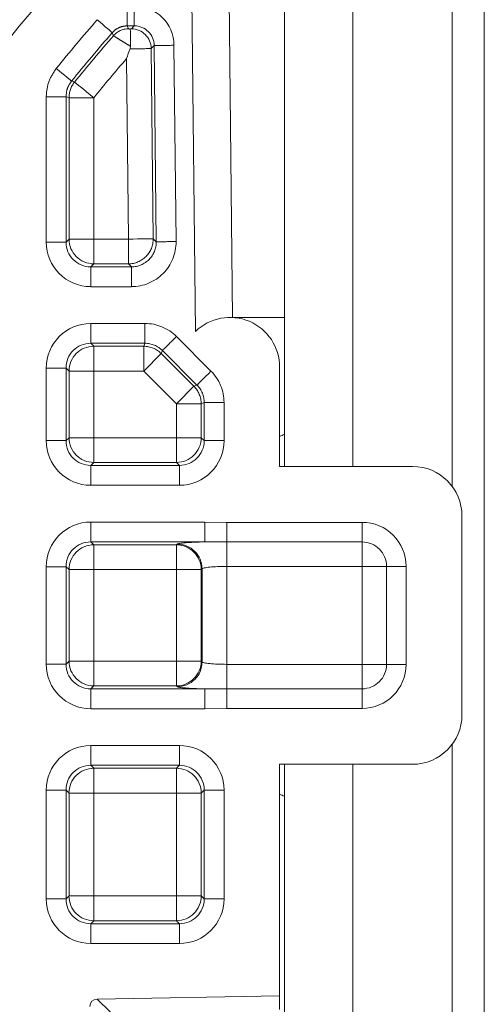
# Model space of a CAD drawing. Header units: millimetres. Extents: x 2 to 601, y 5 to 415.
# Tile 23 of 139: x 41.58 to 43.46, y 95.65 to 99.62. Entities that reach past the tile are written whole.
import ezdxf

# ---------------------------------------------------------------- set-up
doc = ezdxf.new("R2010")
doc.units = ezdxf.units.MM
doc.linetypes.add('PHANTOM', pattern=[12.7, 6.35, -1.27, 1.27, -1.27, 1.27, -1.27])

msp = doc.modelspace()

# ---------------------------------------------------------------- linework, layer by layer
at = {"color": 7, "linetype": 'PHANTOM', "lineweight": 0}
for p, q in [((43.3278, 97.7388), (43.3278, 158.0307)), ((42.9278, 97.8188), (42.9278, 137.2807)), ((42.2934, 98.3624), (42.2721, 100.3323)), ((42.0181, 99.6733), (42.0181, 99.5934)), ((42.0471, 99.5934), (42.0471, 99.6733)), ((42.0471, 99.5934), (42.0181, 99.5934)), ((42.0181, 99.5934), (42.0236, 99.5814)), ((42.0352, 99.5814), (42.0471, 99.5934)), ((42.127, 99.5144), (42.1151, 99.5023)), ((42.1355, 98.7237), (42.127, 99.5144)), ((42.2068, 99.5152), (42.2154, 98.7245)), ((42.1151, 99.5023), (42.1233, 98.7357)), ((42.0235, 98.7346), (42.0156, 99.4616)), ((41.6919, 98.7226), (41.6919, 99.308)), ((41.6919, 99.308), (41.7718, 99.308)), ((41.7718, 99.308), (41.7718, 98.7226)), ((41.7838, 98.7346), (41.7838, 99.3038)), ((41.8836, 99.3038), (41.7838, 99.3038)), ((41.8836, 99.3038), (41.8836, 98.7346)), ((41.6919, 98.7226), (41.7718, 98.7226)), ((41.7718, 98.7226), (41.7838, 98.7346)), ((41.8836, 98.7346), (41.7838, 98.7346)), ((41.8836, 98.7346), (41.8836, 98.6348)), ((41.8836, 98.7346), (42.0235, 98.7346)), ((42.0235, 98.6348), (42.0235, 98.7346)), ((42.1233, 98.7357), (42.1355, 98.7237)), ((41.8836, 98.6348), (41.8716, 98.6227)), ((41.8716, 98.6227), (41.8716, 98.5428)), ((41.8716, 98.6227), (42.0356, 98.6227)), ((42.0235, 98.6348), (41.8836, 98.6348)), ((42.0356, 98.6227), (42.0235, 98.6348)), ((42.0356, 98.6227), (42.0356, 98.5428)), ((42.0356, 98.5428), (41.8716, 98.5428)), ((41.8716, 98.3947), (42.0898, 98.3947)), ((41.8716, 98.3148), (41.8716, 98.3947)), ((42.0898, 98.3148), (42.0898, 98.3947)), ((42.2169, 98.3421), (42.356, 98.2029)), ((42.0898, 98.3148), (41.8716, 98.3148)), ((41.8716, 98.3148), (41.8836, 98.3028)), ((41.8836, 98.3028), (42.0848, 98.3028)), ((41.8836, 98.2029), (41.8836, 98.3028)), ((42.0848, 98.3028), (42.0898, 98.3148)), ((42.0848, 98.2029), (42.0848, 98.3028)), ((42.1604, 98.2855), (42.1554, 98.2735)), ((42.2996, 98.1464), (42.1604, 98.2855)), ((42.0848, 98.2029), (42.1554, 98.2735)), ((42.1554, 98.2735), (42.2875, 98.1414)), ((41.6919, 97.9226), (41.6919, 98.2149)), ((41.6919, 98.2149), (41.7718, 98.2149)), ((41.7718, 98.2149), (41.7718, 97.9226)), ((41.7838, 98.2029), (41.7718, 98.2149)), ((41.7838, 97.9346), (41.7838, 98.2029)), ((41.8836, 98.2029), (41.7838, 98.2029)), ((41.8836, 98.2029), (41.8836, 97.9346)), ((42.0848, 98.2029), (41.8836, 98.2029)), ((42.2169, 98.0708), (42.0848, 98.2029)), ((42.2169, 98.0708), (42.2875, 98.1414)), ((42.2875, 98.1414), (42.2996, 98.1464)), ((42.2169, 97.9346), (42.2169, 98.0708)), ((42.3168, 98.0708), (42.2169, 98.0708)), ((42.3288, 98.0758), (42.3168, 98.0708)), ((42.3168, 98.0708), (42.3168, 97.9346)), ((42.3288, 97.9226), (42.3288, 98.0758)), ((42.3288, 98.0758), (42.4087, 98.0758)), ((42.4087, 98.0758), (42.4087, 97.9226)), ((41.7718, 97.9226), (41.7838, 97.9346)), ((41.8836, 97.9346), (41.7838, 97.9346)), ((41.8836, 97.9346), (41.8836, 97.8348)), ((41.8836, 97.9346), (42.2169, 97.9346)), ((42.2169, 97.8348), (42.2169, 97.9346)), ((42.3168, 97.9346), (42.2169, 97.9346)), ((42.3168, 97.9346), (42.3288, 97.9226)), ((41.6919, 97.9226), (41.7718, 97.9226)), ((42.4087, 97.9226), (42.3288, 97.9226)), ((41.8836, 97.8348), (41.8716, 97.8228)), ((41.8716, 97.7429), (41.8716, 97.8228)), ((41.8716, 97.8228), (42.2289, 97.8228)), ((42.2169, 97.8348), (41.8836, 97.8348)), ((42.2289, 97.8228), (42.2169, 97.8348)), ((42.2289, 97.7429), (42.2289, 97.8228)), ((42.2289, 97.7429), (41.8716, 97.7429)), ((41.8716, 97.5947), (42.3315, 97.5947)), ((41.8716, 97.5148), (41.8716, 97.5947)), ((42.3315, 97.5947), (42.4198, 97.5935)), ((42.3315, 97.5148), (42.3315, 97.5947)), ((42.4198, 97.5935), (42.965, 97.5935)), ((42.4198, 97.5146), (42.4198, 97.5935)), ((42.965, 97.5146), (42.965, 97.5935)), ((42.3315, 97.5148), (41.8716, 97.5148)), ((41.8716, 97.5148), (41.8836, 97.5028)), ((41.8836, 97.5028), (42.2169, 97.5028)), ((41.8836, 97.5028), (41.8836, 97.4029)), ((42.2169, 97.5028), (42.2201, 97.5059)), ((42.2169, 97.5028), (42.2169, 97.4029)), ((42.4198, 97.5146), (42.3315, 97.5148)), ((42.965, 97.5146), (42.4198, 97.5146)), ((42.4198, 97.416), (42.4198, 97.5146)), ((42.965, 97.416), (42.965, 97.5146)), ((41.6919, 97.0226), (41.6919, 97.4149)), ((41.6919, 97.4149), (41.7718, 97.4149)), ((41.7718, 97.4149), (41.7718, 97.0226)), ((41.7838, 97.4029), (41.7718, 97.4149)), ((42.965, 97.416), (42.4198, 97.416)), ((42.4198, 97.416), (42.4198, 97.0215)), ((42.965, 97.0215), (42.965, 97.416)), ((42.965, 97.416), (43.0636, 97.416)), ((43.0636, 97.0215), (43.0636, 97.416)), ((43.0636, 97.416), (43.1425, 97.416)), ((43.1425, 97.416), (43.1425, 97.0215)), ((41.7838, 97.0346), (41.7838, 97.4029)), ((41.7838, 97.4029), (41.8836, 97.4029)), ((41.8836, 97.4029), (41.8836, 97.0346)), ((42.2169, 97.4029), (41.8836, 97.4029)), ((42.2169, 97.0346), (42.2169, 97.4029)), ((42.2169, 97.4029), (42.3168, 97.4029)), ((42.32, 97.4061), (42.3168, 97.4029)), ((42.3168, 97.4029), (42.3168, 97.0346)), ((42.32, 97.0315), (42.32, 97.4061)), ((41.6919, 97.0226), (41.7718, 97.0226)), ((41.7718, 97.0226), (41.7838, 97.0346)), ((41.7838, 97.0346), (41.8836, 97.0346)), ((41.8836, 97.0346), (41.8836, 96.9348)), ((41.8836, 97.0346), (42.2169, 97.0346)), ((42.2169, 97.0346), (42.3168, 97.0346)), ((42.2169, 97.0346), (42.2169, 96.9348)), ((42.3168, 97.0346), (42.32, 97.0315)), ((42.4198, 96.9229), (42.4198, 97.0215)), ((42.4198, 97.0215), (42.965, 97.0215)), ((42.965, 97.0215), (43.0636, 97.0215)), ((42.965, 96.9229), (42.965, 97.0215)), ((43.0636, 97.0215), (43.1425, 97.0215)), ((41.8836, 96.9348), (41.8716, 96.9227)), ((42.2169, 96.9348), (41.8836, 96.9348)), ((42.2201, 96.9316), (42.2169, 96.9348)), ((41.8716, 96.8429), (41.8716, 96.9227)), ((41.8716, 96.9227), (42.3315, 96.9227)), ((42.3315, 96.9227), (42.4198, 96.9229)), ((42.3315, 96.8429), (42.3315, 96.9227)), ((42.4198, 96.844), (42.4198, 96.9229)), ((42.4198, 96.9229), (42.965, 96.9229)), ((42.965, 96.844), (42.965, 96.9229)), ((42.3315, 96.8429), (41.8716, 96.8429)), ((42.4198, 96.844), (42.3315, 96.8429)), ((42.965, 96.844), (42.4198, 96.844)), ((43.3278, 93.2724), (43.3278, 96.6988)), ((41.8716, 96.6947), (42.2289, 96.6947)), ((41.8716, 96.6148), (41.8716, 96.6947)), ((42.2289, 96.6148), (42.2289, 96.6947)), ((42.9278, 93.3567), (42.9278, 96.6188)), ((42.2289, 96.6148), (41.8716, 96.6148)), ((41.8716, 96.6148), (41.8836, 96.6028)), ((41.8836, 96.6028), (42.2169, 96.6028)), ((41.8836, 96.5029), (41.8836, 96.6028)), ((42.2169, 96.6028), (42.2289, 96.6148)), ((42.2169, 96.6028), (42.2169, 96.5029)), ((41.6919, 96.0767), (41.6919, 96.5149)), ((41.6919, 96.5149), (41.7718, 96.5149)), ((41.7718, 96.5149), (41.7718, 96.0767)), ((41.7838, 96.5029), (41.7718, 96.5149)), ((41.7838, 96.0887), (41.7838, 96.5029)), ((41.8836, 96.5029), (41.7838, 96.5029)), ((41.8836, 96.5029), (41.8836, 96.0887)), ((42.2169, 96.5029), (41.8836, 96.5029)), ((42.2169, 96.0887), (42.2169, 96.5029)), ((42.3168, 96.5029), (42.2169, 96.5029)), ((42.3288, 96.5149), (42.3168, 96.5029)), ((42.3168, 96.5029), (42.3168, 96.0887)), ((42.3288, 96.0767), (42.3288, 96.5149)), ((42.3288, 96.5149), (42.4087, 96.5149)), ((42.4087, 96.5149), (42.4087, 96.0767)), ((41.6919, 96.0767), (41.7718, 96.0767)), ((41.7718, 96.0767), (41.7838, 96.0887)), ((41.8836, 96.0887), (41.7838, 96.0887)), ((41.8836, 96.0887), (41.8836, 95.9888)), ((41.8836, 96.0887), (42.2169, 96.0887)), ((42.2169, 95.9888), (42.2169, 96.0887)), ((42.3168, 96.0887), (42.2169, 96.0887)), ((42.3168, 96.0887), (42.3288, 96.0767)), ((42.3288, 96.0767), (42.4087, 96.0767)), ((41.8836, 95.9888), (41.8716, 95.9768)), ((42.2169, 95.9888), (41.8836, 95.9888)), ((42.2289, 95.9768), (42.2169, 95.9888)), ((41.8716, 95.8969), (41.8716, 95.9768)), ((41.8716, 95.9768), (42.2289, 95.9768)), ((42.2289, 95.8969), (42.2289, 95.9768)), ((42.2289, 95.8969), (41.8716, 95.8969)), ((41.8972, 95.6733), (41.9517, 95.6199))]:
    msp.add_line(p, q, dxfattribs=at)
at = {"color": 7, "linetype": 'Continuous', "lineweight": 15}
for p, q in [((43.4578, 48.4757), (43.4578, 158.0307)), ((42.6528, 97.8188), (42.6528, 137.2807)), ((42.4221, 100.3339), (42.4428, 98.4188)), ((42.0299, 99.5006), (42.0316, 99.5111)), ((42.4428, 98.4188), (42.6528, 98.4188)), ((42.6328, 98.219), (42.6328, 97.8188)), ((43.1678, 97.8188), (42.6328, 97.8188)), ((43.3678, 96.8188), (43.3678, 97.6188)), ((42.6328, 96.6188), (43.1678, 96.6188)), ((42.6328, 96.6188), (42.6328, 95.6862)), ((42.6528, 93.3625), (42.6528, 96.6188)), ((41.8972, 95.6733), (42.6328, 95.6862)), ((42.6328, 95.6862), (42.6328, 95.6317))]:
    msp.add_line(p, q, dxfattribs=at)
at = {"color": 7, "linetype": 'PHANTOM', "lineweight": 0, "flags": 128}
for points in [[(41.8975, 99.6183), (41.9089, 99.6084), (41.9199, 99.5988), (41.9301, 99.59), (41.9391, 99.5822), (41.9466, 99.5756), (41.9524, 99.5706), (41.9561, 99.5673), (41.9578, 99.5659)], [(41.9633, 99.5538), (41.9595, 99.5622), (41.9578, 99.5659)], [(41.7321, 99.4213), (41.7438, 99.4118), (41.7551, 99.4027), (41.7656, 99.3942), (41.7748, 99.3866), (41.7826, 99.3804), (41.7885, 99.3755), (41.7924, 99.3724), (41.7941, 99.371)], [(41.7941, 99.371), (41.8006, 99.3687), (41.8062, 99.3668)], [(41.8062, 99.3668), (41.8083, 99.365), (41.8132, 99.3611), (41.8206, 99.355), (41.8302, 99.3472), (41.8418, 99.3378), (41.8549, 99.3271), (41.869, 99.3157), (41.8836, 99.3038)], [(41.7838, 99.3038), (41.7782, 99.3057), (41.7718, 99.308)], [(42.1233, 98.7357), (42.1206, 98.7357), (42.1143, 98.7356), (42.1048, 98.7355), (42.0923, 98.7354), (42.0774, 98.7352), (42.0605, 98.735), (42.0423, 98.7348), (42.0235, 98.7346)], [(42.2996, 98.1464), (42.3011, 98.148), (42.3047, 98.1515), (42.3101, 98.1569), (42.3171, 98.1639), (42.3256, 98.1724), (42.3351, 98.1819), (42.3454, 98.1922), (42.356, 98.2029)]]:
    msp.add_lwpolyline(points, dxfattribs=at)
at = {"color": 7, "linetype": 'Continuous', "lineweight": 15}
for centre, radius, start, end in [((47.7678, 94.5188), 8.2, 133.0616, 171.89476), ((42.4328, 98.219), 0.2, 0, 134.1869), ((43.1678, 97.6188), 0.2, 0, 90), ((43.1678, 96.8188), 0.2, 270, 0)]:
    msp.add_arc(centre, radius, start, end, dxfattribs=at)
at = {"color": 7, "linetype": 'PHANTOM', "lineweight": 0}
for centre, radius, start, end in [((47.7678, 94.5188), 8, 133.38994, 171.8559), ((47.7678, 94.5188), 7.7759, 139.01914, 140.91421), ((47.7678, 94.5188), 7.696, 139.01914, 140.91421), ((47.7678, 94.5188), 7.684, 139.06043, 140.88198), ((42.0237, 99.5013), 0.0801, 90.0603, 138.994), ((42.0349, 99.5012), 0.0801, 0.7873, 89.8254), ((41.7739, 136.0878), 36.5752, 270.553, 270.67815), ((47.7678, 94.5188), 7.5841, 139.32726, 140.88198), ((41.8838, 99.3037), 0.1001, 140.9212, 179.9526), ((41.884, 98.735), 0.1002, 180.1945, 269.7993), ((42.0231, 98.735), 0.1002, 270.1941, 0.4275), ((41.7825, 135.2993), 36.5773, 270.553, 270.67814), ((11.5188, 128.976), 43.3683, 314.9544, 315.05996), ((41.884, 98.2026), 0.1002, 90.1869, 179.8193), ((42.0846, 98.2025), 0.1003, 45.0986, 89.8947), ((42.2166, 98.0707), 0.1001, 0.0625, 44.934), ((41.884, 97.9349), 0.1002, 180.175, 269.8188), ((42.2166, 97.9349), 0.1002, 270.1814, 359.8246), ((42.965, 97.416), 0.1775, 0, 90), ((41.884, 97.4026), 0.1002, 90.1812, 179.8113), ((42.2166, 97.4026), 0.1002, 0.1891, 89.8186), ((42.2198, 97.4058), 0.1002, 0.1888, 89.8187), ((42.965, 97.416), 0.0986, 0, 90), ((41.884, 97.035), 0.1002, 180.1807, 269.8131), ((42.2166, 97.035), 0.1002, 270.1871, 359.8189), ((42.2198, 97.0318), 0.1002, 270.187, 359.8192), ((42.965, 97.0215), 0.1775, 270, 0), ((42.965, 97.0215), 0.0986, 270, 0), ((41.8839, 96.5026), 0.1002, 90.1734, 179.8191), ((42.2166, 96.5026), 0.1002, 0.1813, 89.8264), ((41.8839, 96.089), 0.1002, 180.1809, 269.8266), ((42.2166, 96.089), 0.1002, 270.1736, 359.8187)]:
    msp.add_arc(centre, radius, start, end, dxfattribs=at)
for centre, major_axis, ratio, start_param, end_param in [((42.0466, 99.513), (-0.1128, -0.1141), 0.997294, 2.36295, 3.920235), ((42.0466, 99.513), (0.0567, 0.0573), 0.991932, 5.504543, 7.061828), ((42.0152, 99.5814), (0.02, 0), 0.052405, 5.542802, 6.231393), ((42.0152, 99.5015), (0.1, 0.0009), 0.010482, 4.859744, 6.230848), ((41.8721, 98.7231), (0.1276, 0.1276), 0.997265, 2.357564, 3.925621), ((41.8721, 98.7231), (0.0712, 0.0712), 0.992925, 2.357564, 3.925621), ((42.0351, 98.7231), (-0.1283, 0.1269), 0.997235, 2.352178, 3.931007), ((42.0351, 98.7231), (0.0716, -0.0708), 0.992849, 5.493771, 7.0726), ((41.8721, 98.2144), (0.1276, -0.1276), 0.997265, 2.357564, 3.925621), ((42.0896, 98.2144), (-0.069, -0.1666), 0.998395, 2.749461, 3.533724), ((41.8721, 98.2144), (0.0712, -0.0712), 0.992925, 2.357564, 3.925621), ((42.0896, 98.2144), (0.0384, 0.0928), 0.99584, 5.891054, 6.675317), ((42.2284, 98.0756), (-0.1666, -0.069), 0.998395, 2.749461, 3.533724), ((42.2284, 98.0756), (0.0928, 0.0384), 0.99584, 5.891054, 6.675317), ((41.8721, 97.9231), (0.1276, 0.1276), 0.997265, 2.357564, 3.925621), ((41.8721, 97.9231), (0.0712, 0.0712), 0.992925, 2.357564, 3.925621), ((42.2284, 97.9231), (-0.1276, 0.1276), 0.997265, 2.357564, 3.925621), ((42.2284, 97.9231), (0.0712, -0.0712), 0.992925, 5.499157, 7.067214), ((41.8721, 97.4144), (0.1276, -0.1276), 0.997265, 2.357564, 3.925621), ((41.8721, 97.4144), (0.0712, -0.0712), 0.992925, 2.357564, 3.925621), ((42.4198, 97.5054), (0.2, 0), 0.052408, 2.028426, 3.089233), ((42.4198, 97.4055), (0.1, 0), 0.104816, 1.570796, 3.089233), ((41.8721, 97.0231), (0.1276, 0.1276), 0.997265, 2.357564, 3.925621), ((41.8721, 97.0231), (0.0712, 0.0712), 0.992925, 2.357564, 3.925621), ((42.4198, 97.032), (0.1, 0), 0.104816, 3.193953, 4.712389), ((42.4198, 96.9321), (0.2, 0), 0.052408, 3.193953, 4.254759), ((41.8721, 96.5144), (0.1276, -0.1276), 0.997265, 2.357564, 3.925621), ((42.2284, 96.5144), (-0.1276, -0.1276), 0.997265, 2.357564, 3.925621), ((41.8721, 96.5144), (0.0712, -0.0712), 0.992925, 2.357564, 3.925621), ((42.2284, 96.5144), (0.0712, 0.0712), 0.992925, 5.499157, 7.067214), ((41.8721, 96.0772), (0.1276, 0.1276), 0.997265, 2.357564, 3.925621), ((41.8721, 96.0772), (0.0712, 0.0712), 0.992925, 2.357564, 3.925621), ((42.2284, 96.0772), (-0.1276, 0.1276), 0.997265, 2.357564, 3.925621), ((42.2284, 96.0772), (0.0712, -0.0712), 0.992925, 5.499157, 7.067214)]:
    msp.add_ellipse(centre, major_axis=major_axis, ratio=ratio, start_param=start_param, end_param=end_param, dxfattribs=at)
at = {"color": 7, "linetype": 'Continuous', "lineweight": 15}
for centre, major_axis, ratio, start_param, end_param in [((42.6804, 97.8511), (-0.0707, 0.0707), 0.999695, 5.777742, 5.994222), ((42.6804, 96.5864), (-0.0707, -0.0707), 0.999695, 0.288963, 0.505444), ((41.8978, 95.6433), (0.0214, -0.021), 0.999327, 2.365183, 3.917847)]:
    msp.add_ellipse(centre, major_axis=major_axis, ratio=ratio, start_param=start_param, end_param=end_param, dxfattribs=at)
at = {"color": 7, "linetype": 'PHANTOM', "lineweight": 0}
for points, knots in [([(41.9578, 99.5659), (41.9644, 99.5721), (41.9775, 99.5844), (41.9996, 99.5923), (42.0133, 99.5931), (42.0181, 99.5934)], [0, 0, 0, 0, 0.394027, 0.788027, 1, 1, 1, 1]), ([(42.0316, 99.5111), (42.0294, 99.5125), (42.0165, 99.5204), (41.9961, 99.5329), (41.9772, 99.5446), (41.9661, 99.5517), (41.9642, 99.5531), (41.9633, 99.5538)], [0, 0, 0, 0, 0.06114, 0.352596, 0.59549, 0.793129, 1, 1, 1, 1]), ([(42.0236, 99.5814), (42.0239, 99.5813), (42.0244, 99.5811), (42.027, 99.5808), (42.0291, 99.5807), (42.03, 99.5807)], [0, 0, 0, 0, 0.381063, 0.760811, 1, 1, 1, 1]), ([(41.6919, 99.308), (41.6937, 99.3286), (41.6973, 99.3699), (41.7205, 99.4042), (41.7321, 99.4213)], [0, 0, 0, 0, 0.500033, 1, 1, 1, 1]), ([(41.7941, 99.371), (41.7877, 99.3615), (41.7748, 99.3424), (41.7728, 99.3195), (41.7718, 99.308)], [0, 0, 0, 0, 0.500136, 1, 1, 1, 1])]:
    msp.add_open_spline(points, degree=3, knots=knots, dxfattribs=at)
at = {"color": 7, "linetype": 'Continuous', "lineweight": 15}
for points, knots in [([(42.0316, 99.5111), (42.0316, 99.5198), (42.0316, 99.5372), (42.0315, 99.5589), (42.0312, 99.5741), (42.0308, 99.5797), (42.0301, 99.5805), (42.03, 99.5807), (42.03, 99.5807)], [0, 0, 0, 0, 0.23087, 0.461787, 0.693425, 0.92861, 0.995076, 1, 1, 1, 1]), ([(42.0299, 99.5006), (42.0252, 99.4879), (42.0204, 99.4749), (42.0157, 99.4619), (42.0156, 99.4616)], [0, 0, 0, 0, 0.981066, 1, 1, 1, 1])]:
    msp.add_open_spline(points, degree=3, knots=knots, dxfattribs=at)

doc.saveas('drawing.dxf')
